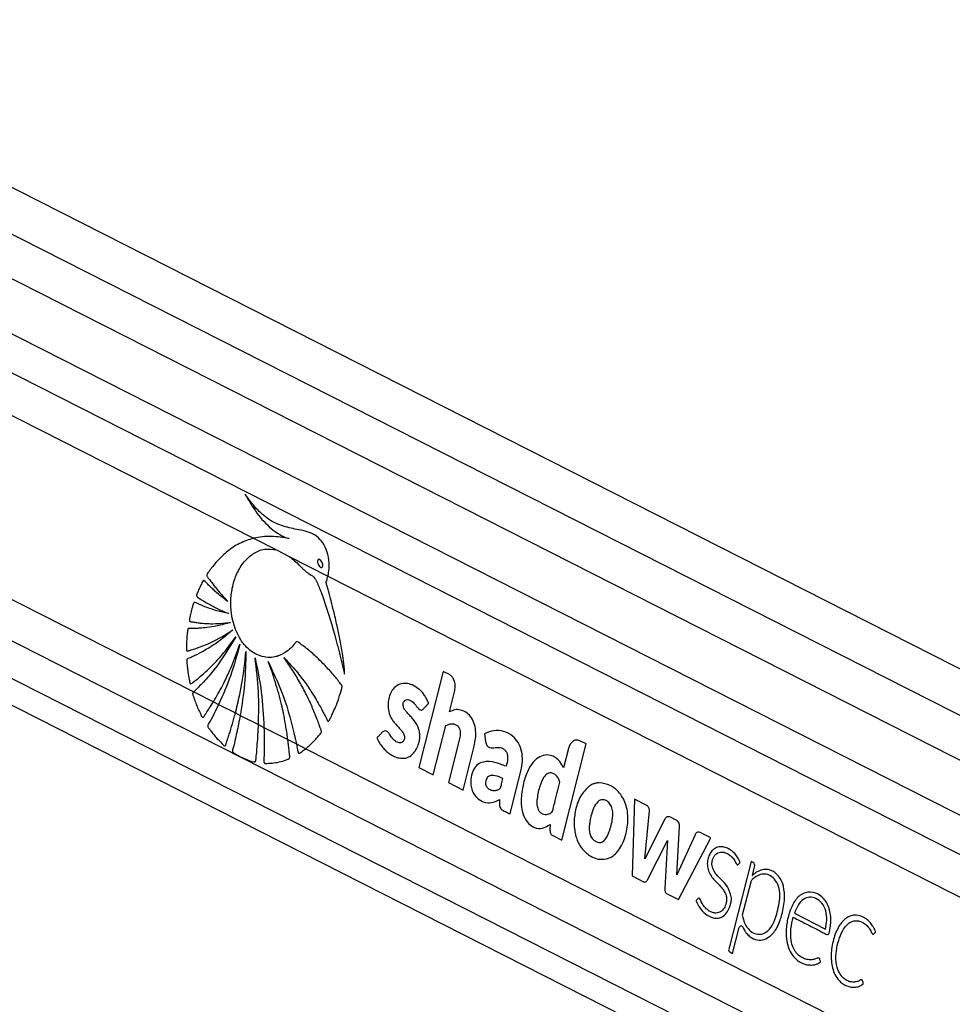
# Paper-space layout '3M DUO In Ground Anchor' of a CAD drawing. Header units: millimetres. Extents: x 10 to 10335, y 20 to 7920.
# Tile 45 of 116: x 3775 to 3906, y 3682 to 3821. Entities that reach past the tile are written whole.
import ezdxf

# ---------------------------------------------------------------- set-up
doc = ezdxf.new("R2010")
doc.units = ezdxf.units.MM

psp = doc.layouts.new('3M DUO In Ground Anchor')

# ---------------------------------------------------------------- linework, layer by layer
at = {"color": 7, "linetype": 'Continuous', "lineweight": 25}
for p, q in [((4376.36, 3478.68), (3701.5, 3821.32)), ((4390.06, 3484.62), (3726.9, 3821.32)), ((3687.9, 3768.07), (4278.42, 3468.26)), ((3807.63, 3748.16), (3810.88, 3746.51)), ((3810.88, 3746.51), (3812.77, 3745.55)), ((3810.88, 3746.51), (3812.77, 3745.55)), ((3812.77, 3745.55), (3818.14, 3742.82)), ((3818.14, 3742.82), (4266.1, 3515.39)), ((3834.39, 3729.38), (3830.95, 3715.8)), ((3835.27, 3728.93), (3834.39, 3729.38)), ((3799.2, 3726.5), (3801.98, 3725.09)), ((3835.27, 3723.65), (3836.03, 3726.66)), ((3801.98, 3725.09), (3802.72, 3724.71)), ((3802.72, 3724.71), (3805.09, 3723.51)), ((3805.09, 3723.51), (3805.76, 3723.17)), ((3805.76, 3723.17), (3808.34, 3721.86)), ((3808.34, 3721.86), (3809.12, 3721.46)), ((3809.12, 3721.46), (3812.48, 3719.76)), ((3833.01, 3714.76), (3834.78, 3721.72)), ((3840.24, 3720.57), (3840.39, 3719.47)), ((3812.48, 3719.76), (3813.7, 3719.14)), ((3813.7, 3719.14), (3815.01, 3718.47)), ((3836.71, 3719.87), (3835.14, 3713.68)), ((3837.2, 3712.63), (3838.77, 3718.83)), ((3851.13, 3705.56), (3854.57, 3719.13)), ((3854.57, 3719.13), (3853.69, 3719.58)), ((3815.01, 3718.47), (4260.19, 3492.45)), ((3852.09, 3718.51), (3851.39, 3715.75)), ((3830.95, 3715.8), (3833.01, 3714.76)), ((3843.83, 3709.26), (3845.38, 3715.36)), ((3835.14, 3713.68), (3837.2, 3712.63)), ((3861.41, 3711.35), (3861.07, 3700.51)), ((3863.06, 3710.51), (3861.41, 3711.35)), ((3862.87, 3702.95), (3863.5, 3709.72)), ((3849.5, 3707.78), (3849.47, 3706.95)), ((3865.69, 3708.53), (3862.87, 3702.95)), ((3867.36, 3708.34), (3866.38, 3708.84)), ((3849.85, 3706.21), (3851.13, 3705.56)), ((3867.36, 3700.65), (3867.76, 3707.48)), ((3869.94, 3706.33), (3867.36, 3700.65)), ((3872.17, 3705.88), (3870.64, 3706.66)), ((3863.23, 3699.96), (3866.03, 3705.5)), ((3866.03, 3705.5), (3865.68, 3698.72)), ((3867.61, 3697.19), (3872.17, 3705.88)), ((3877.84, 3702.57), (3874.7, 3690.19)), ((3878.14, 3702.42), (3877.84, 3702.57)), ((3878.02, 3700.57), (3878.03, 3700.58)), ((3878.03, 3700.58), (3878.34, 3701.81)), ((3861.07, 3700.51), (3862.67, 3699.7)), ((3877.79, 3699.64), (3876.61, 3694.98)), ((3865.93, 3698.04), (3867.61, 3697.19)), ((3883.95, 3695.24), (3888.34, 3693.02)), ((3875.24, 3689.58), (3876.16, 3693.22)), ((3874.83, 3689.79), (3875.24, 3689.58))]:
    psp.add_line(p, q, dxfattribs=at)
at = {"color": 8, "linetype": 'Continuous', "lineweight": 25}
for p, q in [((3721, 3817.75), (4383.09, 3481.6)), ((3697.72, 3815.5), (4368.16, 3475.12)), ((3697.96, 3809.84), (4273.96, 3517.4)), ((3697.96, 3803.84), (3807.63, 3748.16)), ((3695.91, 3778.94), (3799.2, 3726.5)), ((3693.63, 3774.24), (4265.41, 3483.94)), ((3690.7, 3770.44), (4316.53, 3452.7))]:
    psp.add_line(p, q, dxfattribs=at)
at = {"color": 7, "linetype": 'Continuous', "lineweight": 25, "flags": 128}
psp.add_lwpolyline([(3876.16, 3693.22), (3876.2, 3693.32), (3876.25, 3693.4), (3876.32, 3693.46), (3876.4, 3693.49), (3876.48, 3693.49), (3876.55, 3693.45), (3876.62, 3693.39), (3876.67, 3693.31)], dxfattribs=at)
at = {"color": 7, "linetype": 'Continuous', "lineweight": 25}
for centre, radius, start, end in [((3856.48, 3711.07), 2.58, 100.6373, 105.3256), ((3866.18, 3708.36), 0.515, 66.9883, 160.7101), ((3866.86, 3707.59), 0.899, 352.7121, 56.2351), ((3870.44, 3706.18), 0.524, 67.6306, 163.7057), ((3858.4, 3707.64), 5.5, 198.7167, 202.4955), ((3877.83, 3701.98), 0.54, 342.1686, 54.7202), ((3879.69, 3698.96), 2.54, 54.0777, 61.7464), ((3878.51, 3699.48), 0.735, 133.7171, 167.212), ((3875.04, 3690.08), 0.36, 162.1686, 234.7202)]:
    psp.add_arc(centre, radius, start, end, dxfattribs=at)
for points, knots in [([(3818.14, 3742.82), (3818.15, 3742.85), (3818.16, 3742.9), (3818.17, 3742.96), (3818.18, 3742.98), (3818.18, 3743), (3818.19, 3743.04), (3818.22, 3743.21), (3818.32, 3743.89), (3818.32, 3745.1), (3817.96, 3746.6), (3817.27, 3747.82), (3816.32, 3748.65), (3815.21, 3749.12), (3813.7, 3749.41), (3811.85, 3749.79), (3809.77, 3750.69), (3807.96, 3752.32), (3806.96, 3753.68), (3806.45, 3754.37)], [0, 0, 0, 0, 0.00445, 0.006675, 0.007788, 0.008066, 0.009179, 0.013629, 0.031445, 0.101623, 0.171824, 0.241151, 0.3101, 0.383134, 0.458209, 0.594768, 0.733459, 0.864673, 1, 1, 1, 1]), ([(3806.45, 3754.37), (3806.98, 3753.45), (3808.05, 3751.62), (3809.76, 3749.77), (3811.12, 3748.79), (3811.87, 3748.4), (3812.32, 3748.21), (3812.55, 3748.14), (3812.66, 3748.11)], [0, 0, 0, 0, 0.325738, 0.650463, 0.82297, 0.911083, 0.95546, 1, 1, 1, 1]), ([(3807.63, 3748.16), (3806.97, 3747.95), (3805.65, 3747.51), (3803.87, 3746.31), (3802.58, 3745.06), (3801.88, 3744.19), (3801.58, 3743.8), (3801.43, 3743.59), (3801.29, 3743.37), (3801.14, 3743.2), (3801.07, 3743.03), (3801.05, 3742.93), (3801.07, 3742.81), (3801.15, 3742.68), (3801.25, 3742.55), (3801.35, 3742.43), (3801.54, 3742.18), (3801.84, 3741.77), (3802.4, 3741.06), (3803.12, 3740.19), (3803.72, 3739.54), (3804.02, 3739.22)], [0, 0, 0, 0, 0.172296, 0.348237, 0.50285, 0.57092, 0.588758, 0.6066, 0.624448, 0.644657, 0.654661, 0.659211, 0.663877, 0.675609, 0.688968, 0.699401, 0.708623, 0.757198, 0.805772, 0.902886, 1, 1, 1, 1]), ([(3812.66, 3748.11), (3812.25, 3748.18), (3811.42, 3748.33), (3810.16, 3748.43), (3808.89, 3748.41), (3808.05, 3748.24), (3807.63, 3748.16)], [0, 0, 0, 0, 0.246929, 0.494673, 0.746254, 1, 1, 1, 1]), ([(3820.08, 3726.98), (3820.1, 3727.05), (3820.13, 3727.14), (3820.14, 3727.28), (3820.11, 3727.37), (3820.03, 3727.49), (3819.85, 3727.71), (3819.54, 3728.12), (3819.07, 3728.71), (3818.32, 3729.59), (3817.28, 3730.69), (3816.19, 3731.72), (3815.31, 3732.46), (3814.75, 3732.91), (3814.28, 3733.22), (3813.99, 3733.54), (3813.69, 3733.58), (3813.56, 3733.44), (3813.33, 3733.14), (3812.87, 3732.58), (3812.34, 3732.17), (3811.94, 3731.93), (3811.79, 3731.84), (3811.52, 3731.7), (3811.08, 3731.52), (3809.99, 3731.25), (3808.32, 3731.44), (3806.46, 3732.79), (3805.13, 3734.92), (3804.48, 3737.26), (3804.39, 3739.48), (3804.65, 3741.41), (3805.27, 3743.28), (3806.29, 3744.9), (3807.63, 3746.09), (3809.21, 3746.76), (3810.31, 3746.59), (3810.88, 3746.51)], [0, 0, 0, 0, 0.005097, 0.006882, 0.009297, 0.011808, 0.018453, 0.032972, 0.053686, 0.080625, 0.129988, 0.181224, 0.210039, 0.23177, 0.244556, 0.261871, 0.267245, 0.272224, 0.277097, 0.298982, 0.331355, 0.33664, 0.341925, 0.34721, 0.365169, 0.386632, 0.457485, 0.525478, 0.588348, 0.652531, 0.697318, 0.742051, 0.788436, 0.840138, 0.891685, 0.943494, 1, 1, 1, 1]), ([(3812.77, 3745.55), (3813.22, 3745.17), (3813.8, 3744.7), (3814.44, 3744.01), (3814.78, 3743.68), (3815.11, 3743.38), (3815.46, 3743.16), (3815.9, 3742.89), (3816.41, 3742.47), (3816.73, 3741.63), (3816.98, 3741.04), (3817.14, 3740.63), (3817.21, 3740.45), (3817.24, 3740.37), (3817.25, 3740.33), (3817.26, 3740.32), (3817.26, 3740.31), (3817.26, 3740.31), (3817.26, 3740.3), (3817.96, 3738.42), (3818.64, 3736.2), (3819.31, 3733.69), (3819.52, 3732.9), (3819.72, 3732.12), (3819.91, 3731.33), (3820.11, 3730.54), (3820.3, 3729.75), (3820.42, 3729.23), (3820.48, 3728.96)], [0, 0, 0, 0, 0.107958, 0.136429, 0.164581, 0.1929, 0.217965, 0.241563, 0.292224, 0.334929, 0.37575, 0.394087, 0.402156, 0.405706, 0.407268, 0.407955, 0.408257, 0.40839, 0.408449, 0.408495, 0.71731, 0.757839, 0.798358, 0.838853, 0.879312, 0.919719, 0.96006, 1, 1, 1, 1]), ([(3816.73, 3745.11), (3816.72, 3745.09), (3816.69, 3745.04), (3816.66, 3744.94), (3816.66, 3744.8), (3816.71, 3744.57), (3816.84, 3744.3), (3817.01, 3744.11), (3817.15, 3744.03), (3817.23, 3744.02), (3817.3, 3744.05), (3817.33, 3744.08), (3817.35, 3744.09)], [0, 0, 0, 0, 0.054405, 0.108823, 0.1829634, 0.3047893, 0.5225139, 0.7535655, 0.8287105, 0.9044489, 0.9590035, 1, 1, 1, 1]), ([(3817.35, 3744.09), (3817.36, 3744.12), (3817.39, 3744.16), (3817.42, 3744.26), (3817.42, 3744.4), (3817.37, 3744.63), (3817.24, 3744.89), (3817.08, 3745.09), (3816.93, 3745.17), (3816.85, 3745.18), (3816.78, 3745.16), (3816.75, 3745.13), (3816.73, 3745.11)], [0, 0, 0, 0, 0.054057, 0.108133, 0.18148, 0.301957, 0.518428, 0.748779, 0.824524, 0.900855, 0.955216, 1, 1, 1, 1]), ([(3820.48, 3728.96), (3820.48, 3729.31), (3820.49, 3729.8), (3820.39, 3730.46), (3820.32, 3730.99), (3820.2, 3731.75), (3820.05, 3732.67), (3819.8, 3733.99), (3819.47, 3735.67), (3819.04, 3737.53), (3818.62, 3739.26), (3818.29, 3740.5), (3818.07, 3741.27), (3817.97, 3741.61), (3817.93, 3741.75), (3817.92, 3741.83), (3817.9, 3741.88), (3817.89, 3741.9), (3817.88, 3741.95), (3817.9, 3742.01), (3817.93, 3742.09), (3817.99, 3742.22), (3818.06, 3742.47), (3818.11, 3742.68), (3818.14, 3742.82)], [0, 0, 0, 0, 0.0718873, 0.1001875, 0.13939, 0.1838942, 0.2602067, 0.3365201, 0.4659622, 0.6215504, 0.7403901, 0.8456537, 0.8944541, 0.912911, 0.9209449, 0.9271831, 0.9292269, 0.9315501, 0.9335291, 0.9385413, 0.9448006, 0.9536444, 0.9699774, 1, 1, 1, 1]), ([(3804.02, 3739.22), (3803.72, 3739.45), (3803.12, 3739.91), (3802.37, 3740.55), (3801.77, 3741.11), (3801.38, 3741.48), (3801.1, 3741.76), (3800.9, 3741.96), (3800.77, 3742.13), (3800.65, 3742.19), (3800.61, 3742.19), (3800.57, 3742.17), (3800.48, 3742.07), (3800.36, 3741.84), (3800.14, 3741.42), (3799.95, 3740.97), (3799.77, 3740.56), (3799.67, 3740.33), (3799.62, 3740.17), (3799.6, 3740.08), (3799.61, 3740.01), (3799.65, 3739.94), (3799.74, 3739.85), (3799.98, 3739.69), (3800.47, 3739.35), (3801.38, 3738.83), (3802.62, 3738.16), (3803.6, 3737.75), (3804.1, 3737.55)], [0, 0, 0, 0, 0.09576, 0.19152, 0.246759, 0.296659, 0.322491, 0.341821, 0.367138, 0.370982, 0.37465, 0.378607, 0.383429, 0.406829, 0.434289, 0.485454, 0.510376, 0.53143, 0.538666, 0.544529, 0.549036, 0.554037, 0.560031, 0.580165, 0.628108, 0.713988, 0.853414, 1, 1, 1, 1]), ([(3804.1, 3737.55), (3803.56, 3737.67), (3802.57, 3737.88), (3801.33, 3738.29), (3800.49, 3738.61), (3799.94, 3738.85), (3799.61, 3739), (3799.4, 3739.12), (3799.29, 3739.12), (3799.24, 3739.07), (3799.21, 3739.03), (3799.16, 3738.91), (3799.06, 3738.65), (3798.95, 3738.25), (3798.84, 3737.81), (3798.74, 3737.38), (3798.66, 3737.01), (3798.6, 3736.75), (3798.59, 3736.63), (3798.59, 3736.57), (3798.6, 3736.52), (3798.64, 3736.45), (3798.71, 3736.4), (3798.82, 3736.38), (3799.09, 3736.35), (3799.52, 3736.26), (3800.16, 3736.19), (3800.84, 3736.13), (3802.25, 3736.07), (3803.43, 3736.18), (3804.37, 3736.27)], [0, 0, 0, 0, 0.130262, 0.233617, 0.299768, 0.336789, 0.369447, 0.380584, 0.390293, 0.392933, 0.395825, 0.399941, 0.415813, 0.444971, 0.471103, 0.493456, 0.520924, 0.53476, 0.538753, 0.542051, 0.544892, 0.547529, 0.554863, 0.563496, 0.573591, 0.618893, 0.666575, 0.72277, 0.779183, 1, 1, 1, 1]), ([(3804.37, 3736.27), (3803.75, 3736.1), (3802.65, 3735.78), (3801.22, 3735.56), (3800.21, 3735.47), (3799.55, 3735.43), (3799.14, 3735.43), (3798.84, 3735.43), (3798.64, 3735.44), (3798.51, 3735.45), (3798.44, 3735.42), (3798.42, 3735.41), (3798.38, 3735.37), (3798.36, 3735.29), (3798.34, 3735.14), (3798.31, 3734.92), (3798.27, 3734.56), (3798.22, 3733.96), (3798.17, 3733.27), (3798.16, 3732.72), (3798.17, 3732.47), (3798.18, 3732.38), (3798.22, 3732.31), (3798.28, 3732.27), (3798.36, 3732.27), (3798.45, 3732.29), (3798.52, 3732.32), (3798.57, 3732.33), (3798.58, 3732.34), (3798.59, 3732.34), (3798.6, 3732.34), (3798.6, 3732.34), (3798.6, 3732.34), (3798.6, 3732.34), (3798.6, 3732.34), (3799.61, 3732.62), (3801.71, 3733.35), (3803.68, 3734.57), (3804.7, 3735.2)], [0, 0, 0, 0, 0.1242676, 0.2241342, 0.2873909, 0.3258102, 0.3546679, 0.3701168, 0.3852246, 0.3941731, 0.396313, 0.3983542, 0.4003522, 0.4048738, 0.4095695, 0.422064, 0.4358636, 0.4609431, 0.5078064, 0.5326727, 0.538552, 0.542987, 0.5465735, 0.5500392, 0.5557816, 0.5621971, 0.5678801, 0.5702346, 0.5712225, 0.5716463, 0.5718305, 0.5719111, 0.5719465, 0.571962, 0.5719689, 0.5719742, 0.7774218, 1, 1, 1, 1]), ([(3804.7, 3735.2), (3804.15, 3734.74), (3803.11, 3733.84), (3801.71, 3732.9), (3800.63, 3732.25), (3799.93, 3731.88), (3799.39, 3731.61), (3799.01, 3731.44), (3798.68, 3731.28), (3798.45, 3731.22), (3798.31, 3731.13), (3798.26, 3731.09), (3798.24, 3731.05), (3798.22, 3730.99), (3798.22, 3730.86), (3798.23, 3730.63), (3798.27, 3730.27), (3798.32, 3729.8), (3798.41, 3729.1), (3798.51, 3728.47), (3798.61, 3727.98), (3798.64, 3727.8), (3798.66, 3727.72), (3798.69, 3727.66), (3798.73, 3727.63), (3798.77, 3727.61), (3798.86, 3727.62), (3798.96, 3727.7), (3799.05, 3727.77), (3799.08, 3727.81), (3799.1, 3727.82), (3799.1, 3727.82), (3799.1, 3727.82), (3799.11, 3727.82), (3799.11, 3727.82), (3799.11, 3727.83), (3799.11, 3727.83), (3799.8, 3728.35), (3801.2, 3729.54), (3803.24, 3731.65), (3804.49, 3733.35), (3805.14, 3734.23)], [0, 0, 0, 0, 0.108949, 0.208094, 0.263111, 0.308423, 0.336747, 0.360079, 0.37671, 0.395394, 0.400258, 0.402679, 0.404737, 0.406695, 0.410739, 0.419483, 0.434414, 0.454793, 0.477277, 0.51983, 0.532788, 0.53826, 0.541373, 0.544322, 0.546268, 0.548762, 0.551547, 0.562359, 0.567025, 0.568834, 0.569564, 0.56987, 0.570002, 0.570059, 0.570085, 0.570096, 0.5701, 0.570104, 0.704082, 0.847381, 1, 1, 1, 1]), ([(3805.14, 3734.23), (3804.16, 3732.63), (3802.76, 3730.33), (3800.86, 3728.16), (3800.04, 3727.31), (3799.68, 3726.95), (3799.49, 3726.77), (3799.33, 3726.61), (3799.23, 3726.53), (3799.2, 3726.5)], [0, 0, 0, 0, 0.5513989, 0.7942014, 0.901135, 0.9291548, 0.9571803, 0.985212, 1, 1, 1, 1]), ([(3801.98, 3725.09), (3802.41, 3725.83), (3803.36, 3727.45), (3804.62, 3730.16), (3805.35, 3732.18), (3805.71, 3733.2)], [0, 0, 0, 0, 0.297784, 0.647041, 1, 1, 1, 1]), ([(3805.71, 3733.2), (3805.32, 3731.72), (3804.52, 3728.75), (3803.32, 3726.06), (3802.72, 3724.71)], [0, 0, 0, 0, 0.500102, 1, 1, 1, 1]), ([(3805.09, 3723.51), (3805.43, 3724.89), (3806.12, 3727.71), (3806.42, 3730.67), (3806.58, 3732.18)], [0, 0, 0, 0, 0.487518, 1, 1, 1, 1]), ([(3806.58, 3732.18), (3806.54, 3730.66), (3806.47, 3727.62), (3806, 3724.65), (3805.76, 3723.17)], [0, 0, 0, 0, 0.500118, 1, 1, 1, 1]), ([(3807.86, 3731.3), (3808.19, 3729.69), (3808.86, 3726.48), (3809.03, 3723.13), (3809.12, 3721.46)], [0, 0, 0, 0, 0.500149, 1, 1, 1, 1]), ([(3808.34, 3721.86), (3808.38, 3723.4), (3808.44, 3726.57), (3808.06, 3729.7), (3807.86, 3731.3)], [0, 0, 0, 0, 0.485848, 1, 1, 1, 1]), ([(3815.01, 3718.47), (3815.11, 3718.55), (3815.33, 3718.74), (3815.69, 3719.05), (3816.11, 3719.46), (3816.45, 3719.84), (3816.73, 3720.16), (3816.92, 3720.41), (3817.1, 3720.58), (3817.21, 3720.76), (3817.23, 3720.89), (3817.19, 3721.12), (3817.03, 3721.47), (3816.87, 3721.94), (3816.7, 3722.39), (3816.53, 3722.83), (3816.3, 3723.43), (3815.99, 3724.18), (3815.58, 3725.09), (3814.98, 3726.35), (3814.14, 3727.93), (3813.07, 3729.71), (3812.29, 3730.8), (3811.9, 3731.35)], [0, 0, 0, 0, 0.027574, 0.066019, 0.104469, 0.155216, 0.175153, 0.195087, 0.218721, 0.229778, 0.23539, 0.242356, 0.270261, 0.308446, 0.334376, 0.360306, 0.397657, 0.455672, 0.513688, 0.587622, 0.725095, 0.862503, 1, 1, 1, 1]), ([(3811.9, 3731.35), (3812.42, 3730.8), (3813.47, 3729.69), (3814.84, 3727.93), (3815.88, 3726.39), (3816.63, 3725.15), (3817.12, 3724.29), (3817.51, 3723.54), (3817.79, 3723.02), (3817.97, 3722.6), (3818.07, 3722.41), (3818.13, 3722.36), (3818.17, 3722.35), (3818.24, 3722.36), (3818.3, 3722.43), (3818.36, 3722.54), (3818.47, 3722.77), (3818.62, 3723.04), (3818.88, 3723.57), (3819.25, 3724.41), (3819.7, 3725.6), (3819.96, 3726.52), (3820.08, 3726.98)], [0, 0, 0, 0, 0.152817, 0.305598, 0.431743, 0.504493, 0.577242, 0.613253, 0.658131, 0.685771, 0.69446, 0.697026, 0.701153, 0.704888, 0.711447, 0.718643, 0.72912, 0.755836, 0.775879, 0.836896, 0.918475, 1, 1, 1, 1]), ([(3809.7, 3730.76), (3810.56, 3728.95), (3812.27, 3725.34), (3813.22, 3721.21), (3813.7, 3719.14)], [0, 0, 0, 0, 0.500016, 1, 1, 1, 1]), ([(3812.48, 3719.76), (3812.45, 3720.01), (3812.35, 3720.75), (3812.15, 3721.98), (3811.89, 3723.38), (3811.57, 3724.8), (3811.2, 3726.26), (3810.75, 3727.79), (3810.26, 3729.3), (3809.89, 3730.27), (3809.7, 3730.76)], [0, 0, 0, 0, 0.0649236, 0.19341, 0.3218968, 0.4344042, 0.5758026, 0.7171981, 0.8585958, 1, 1, 1, 1]), ([(3836.03, 3726.66), (3836.07, 3726.92), (3836.15, 3727.43), (3835.97, 3728.13), (3835.67, 3728.66), (3835.41, 3728.84), (3835.27, 3728.93)], [0, 0, 0, 0, 0.283705, 0.557917, 0.775026, 1, 1, 1, 1]), ([(3831.61, 3724.07), (3831.65, 3724.12), (3831.74, 3724.22), (3831.89, 3724.38), (3832.04, 3724.54), (3832.15, 3724.66), (3832.22, 3724.74), (3832.28, 3724.79), (3832.31, 3724.83), (3832.33, 3724.85), (3832.33, 3724.88), (3832.32, 3724.92), (3832.3, 3724.98), (3832.26, 3725.07), (3832.23, 3725.15), (3832.2, 3725.2), (3832.19, 3725.22), (3832.19, 3725.22), (3832.19, 3725.23), (3832.19, 3725.23), (3832.19, 3725.23), (3832.19, 3725.23), (3832.19, 3725.23), (3832.11, 3725.41), (3831.93, 3725.76), (3831.61, 3726.23), (3831.24, 3726.63), (3830.48, 3727.3), (3829.45, 3727.76), (3828.25, 3727.65), (3827.5, 3727.15), (3826.99, 3726.38), (3826.7, 3725.53), (3826.59, 3724.62), (3826.69, 3723.59), (3827.04, 3722.75), (3827.49, 3722.17), (3827.89, 3721.72), (3828.3, 3721.29), (3828.67, 3720.85), (3828.9, 3720.47), (3828.97, 3720.11), (3828.94, 3719.86), (3828.86, 3719.64), (3828.74, 3719.47), (3828.59, 3719.35), (3828.4, 3719.28), (3828.08, 3719.29), (3827.65, 3719.49), (3827.2, 3719.93), (3826.89, 3720.43), (3826.6, 3720.88), (3826.37, 3720.97), (3826.26, 3721.01)], [0, 0, 0, 0, 0.009933, 0.021428, 0.036586, 0.043256, 0.048496, 0.053293, 0.055328, 0.056685, 0.057709, 0.059012, 0.061578, 0.067091, 0.072433, 0.074295, 0.074963, 0.075223, 0.075331, 0.075377, 0.075396, 0.075405, 0.075409, 0.075412, 0.103996, 0.132573, 0.161198, 0.189781, 0.300288, 0.355354, 0.410313, 0.451904, 0.492398, 0.532427, 0.572388, 0.627017, 0.65651, 0.68584, 0.722817, 0.751197, 0.776739, 0.787339, 0.798404, 0.80906, 0.819367, 0.829737, 0.840332, 0.856561, 0.889067, 0.921966, 0.957477, 0.97857, 1, 1, 1, 1]), ([(3799.2, 3726.5), (3799.17, 3726.47), (3799.12, 3726.43), (3799.07, 3726.35), (3799.05, 3726.28), (3799.05, 3726.16), (3799.12, 3725.94), (3799.38, 3725.23), (3799.7, 3724.29), (3800.14, 3723.46), (3800.3, 3723.03), (3800.42, 3722.91), (3800.46, 3722.89), (3800.52, 3722.89), (3800.6, 3722.94), (3800.67, 3723.05), (3800.73, 3723.15), (3800.76, 3723.21), (3800.78, 3723.23), (3800.79, 3723.25), (3800.79, 3723.25), (3800.8, 3723.26), (3800.81, 3723.28), (3800.86, 3723.36), (3801.08, 3723.67), (3801.46, 3724.25), (3801.8, 3724.8), (3801.98, 3725.09)], [0, 0, 0, 0, 0.021022, 0.032623, 0.042326, 0.052035, 0.078179, 0.137978, 0.37732, 0.496861, 0.556626, 0.567323, 0.576369, 0.585475, 0.597314, 0.627974, 0.644968, 0.653462, 0.65771, 0.659834, 0.660895, 0.661426, 0.66355, 0.672044, 0.706023, 0.84195, 1, 1, 1, 1]), ([(3802.72, 3724.71), (3802.49, 3724.26), (3802.04, 3723.36), (3801.57, 3722.36), (3801.23, 3721.88), (3801.18, 3721.73), (3801.18, 3721.64), (3801.22, 3721.52), (3801.34, 3721.34), (3801.76, 3720.81), (3802.36, 3719.99), (3803.07, 3719.36), (3803.43, 3718.89), (3803.61, 3718.86), (3803.65, 3718.89), (3803.71, 3718.95), (3803.74, 3719.06), (3803.77, 3719.14), (3803.78, 3719.18), (3803.78, 3719.18), (3803.79, 3719.19), (3803.79, 3719.21), (3803.82, 3719.29), (3803.92, 3719.6), (3804.33, 3720.85), (3804.74, 3722.22), (3805.05, 3723.37), (3805.09, 3723.51)], [0, 0, 0, 0, 0.124057, 0.248115, 0.271968, 0.280073, 0.285267, 0.291577, 0.306604, 0.339305, 0.470239, 0.561407, 0.606997, 0.612543, 0.617035, 0.622532, 0.635729, 0.643255, 0.644196, 0.644666, 0.644901, 0.645842, 0.649604, 0.664655, 0.724862, 0.965973, 1, 1, 1, 1]), ([(3826.26, 3721.01), (3826.13, 3720.98), (3825.88, 3720.92), (3825.61, 3720.56), (3825.37, 3720.32), (3825.2, 3720.16), (3825.12, 3720.06), (3825.09, 3719.98), (3825.09, 3719.95), (3825.09, 3719.89), (3825.19, 3719.72), (3825.34, 3719.37), (3825.66, 3718.89), (3826.07, 3718.41), (3826.58, 3717.93), (3827.17, 3717.52), (3827.84, 3717.22), (3828.54, 3717.08), (3829.22, 3717.15), (3829.84, 3717.43), (3830.35, 3717.95), (3830.76, 3718.62), (3831.01, 3719.35), (3831.12, 3720.06), (3831.1, 3720.71), (3830.98, 3721.23), (3830.7, 3721.93), (3830.25, 3722.54), (3829.72, 3723.13), (3829.32, 3723.53), (3828.99, 3723.92), (3828.78, 3724.32), (3828.73, 3724.72), (3828.81, 3725.02), (3828.96, 3725.26), (3829.21, 3725.41), (3829.53, 3725.39), (3829.96, 3725.2), (3830.45, 3724.75), (3830.78, 3724.19), (3831.11, 3723.95), (3831.27, 3723.9), (3831.45, 3723.93), (3831.55, 3724.02), (3831.61, 3724.07)], [0, 0, 0, 0, 0.022693, 0.043769, 0.065125, 0.074105, 0.081704, 0.083311, 0.084608, 0.085809, 0.090371, 0.111465, 0.137648, 0.172538, 0.205482, 0.247029, 0.288953, 0.330457, 0.37138, 0.40852, 0.444978, 0.482039, 0.518824, 0.545977, 0.572992, 0.599285, 0.61411, 0.673633, 0.706936, 0.735471, 0.76055, 0.783467, 0.796125, 0.809873, 0.822722, 0.834848, 0.856612, 0.879671, 0.913137, 0.958833, 0.969242, 0.978982, 0.988773, 1, 1, 1, 1]), ([(3805.76, 3723.17), (3805.61, 3722.37), (3805.38, 3721.16), (3805, 3719.6), (3804.84, 3718.72), (3804.66, 3718.24), (3804.67, 3718.09), (3804.69, 3718.02), (3804.74, 3717.94), (3804.84, 3717.87), (3805.11, 3717.73), (3805.68, 3717.36), (3806.59, 3716.97), (3807.36, 3716.68), (3807.78, 3716.6), (3807.85, 3716.6), (3807.91, 3716.64), (3807.95, 3716.7), (3807.98, 3716.81), (3807.99, 3716.96), (3808, 3717.09), (3808.01, 3717.15), (3808.01, 3717.15), (3808.01, 3717.16), (3808.01, 3717.17), (3808.01, 3717.21), (3808.03, 3717.36), (3808.09, 3718), (3808.22, 3719.52), (3808.3, 3720.93), (3808.34, 3721.86)], [0, 0, 0, 0, 0.1604584, 0.2406428, 0.3208271, 0.3408702, 0.345128, 0.3494291, 0.3544434, 0.3664172, 0.3794239, 0.4314155, 0.5355272, 0.6396116, 0.6482389, 0.6544914, 0.6592447, 0.6640055, 0.6708483, 0.6827577, 0.6945782, 0.6949476, 0.6951323, 0.6952246, 0.695594, 0.6970716, 0.7029818, 0.7266231, 0.821211, 1, 1, 1, 1]), ([(3838.77, 3718.83), (3838.85, 3719.19), (3839, 3719.9), (3839.02, 3721.04), (3838.79, 3722.14), (3838.29, 3723.05), (3837.6, 3723.65), (3836.84, 3723.97), (3836.03, 3724.02), (3835.52, 3723.78), (3835.27, 3723.65)], [0, 0, 0, 0, 0.124448, 0.250146, 0.374778, 0.499816, 0.624786, 0.750232, 0.874855, 1, 1, 1, 1]), ([(3809.12, 3721.46), (3809.13, 3720.79), (3809.15, 3719.45), (3809.16, 3717.98), (3809.11, 3717.09), (3809.09, 3716.83), (3809.1, 3716.64), (3809.12, 3716.54), (3809.16, 3716.47), (3809.2, 3716.42), (3809.28, 3716.39), (3809.39, 3716.39), (3809.64, 3716.41), (3810.52, 3716.41), (3811.52, 3716.63), (3812.38, 3716.92), (3812.61, 3717.01), (3812.69, 3717.07), (3812.73, 3717.14), (3812.77, 3717.27), (3812.75, 3717.47), (3812.71, 3717.79), (3812.62, 3718.55), (3812.54, 3719.24), (3812.48, 3719.76)], [0, 0, 0, 0, 0.156045, 0.312092, 0.338406, 0.364712, 0.373682, 0.382743, 0.387928, 0.393115, 0.400949, 0.41504, 0.429026, 0.484983, 0.709672, 0.765617, 0.779201, 0.789011, 0.795354, 0.801738, 0.82093, 0.839729, 0.877298, 1, 1, 1, 1]), ([(3834.78, 3721.72), (3834.98, 3721.81), (3835.35, 3721.99), (3835.87, 3721.99), (3836.29, 3721.83), (3836.58, 3721.56), (3836.75, 3721.18), (3836.84, 3720.76), (3836.8, 3720.3), (3836.74, 3720.01), (3836.71, 3719.87)], [0, 0, 0, 0, 0.20075, 0.371353, 0.491267, 0.615204, 0.694596, 0.793687, 0.904539, 1, 1, 1, 1]), ([(3845.38, 3715.36), (3845.47, 3715.81), (3845.65, 3716.72), (3845.52, 3718.14), (3845.02, 3719.4), (3844.13, 3720.4), (3842.93, 3720.98), (3841.55, 3721.12), (3840.67, 3720.75), (3840.24, 3720.57)], [0, 0, 0, 0, 0.122899, 0.245993, 0.3688, 0.492261, 0.661688, 0.834247, 1, 1, 1, 1]), ([(3813.7, 3719.14), (3813.75, 3718.73), (3813.8, 3718.3), (3813.95, 3717.89), (3813.98, 3717.84), (3814.03, 3717.82), (3814.11, 3717.81), (3814.39, 3717.96), (3814.68, 3718.23), (3814.94, 3718.42), (3815.01, 3718.47)], [0, 0, 0, 0, 0.4090336, 0.4359335, 0.4568759, 0.4779317, 0.5045022, 0.5760014, 0.8932719, 1, 1, 1, 1]), ([(3840.39, 3719.47), (3840.4, 3719.37), (3840.44, 3719.17), (3840.56, 3718.92), (3840.72, 3718.73), (3841.12, 3718.49), (3841.77, 3718.69), (3842.48, 3718.66), (3843.02, 3718.4), (3843.33, 3718.04), (3843.49, 3717.55), (3843.52, 3716.85), (3843.37, 3716.33), (3843.27, 3715.98)], [0, 0, 0, 0, 0.043693, 0.087035, 0.130805, 0.173871, 0.347703, 0.520641, 0.609431, 0.697904, 0.762047, 0.837472, 1, 1, 1, 1]), ([(3853.69, 3719.58), (3853.51, 3719.64), (3853.15, 3719.75), (3852.65, 3719.5), (3852.28, 3719.07), (3852.15, 3718.7), (3852.09, 3718.51)], [0, 0, 0, 0, 0.283705, 0.557917, 0.775026, 1, 1, 1, 1]), ([(3851.39, 3715.75), (3851.22, 3716.06), (3850.91, 3716.66), (3850.26, 3717.26), (3849.46, 3717.62), (3848.53, 3717.59), (3847.4, 3717.03), (3846.42, 3715.71), (3845.74, 3713.85), (3845.42, 3711.99), (3845.38, 3710.26), (3845.76, 3708.85), (3846.43, 3707.82), (3847.36, 3707.25), (3848.45, 3707.14), (3849.15, 3707.57), (3849.5, 3707.78)], [0, 0, 0, 0, 0.055174, 0.104924, 0.152121, 0.22113, 0.288785, 0.386404, 0.484076, 0.581734, 0.655206, 0.726559, 0.788721, 0.848695, 0.925084, 1, 1, 1, 1]), ([(3843.27, 3715.98), (3842.75, 3716.19), (3841.71, 3716.6), (3840.33, 3716.74), (3839.28, 3716.31), (3838.63, 3715.55), (3838.3, 3714.47), (3838.26, 3713.42), (3838.46, 3712.56), (3838.92, 3711.75), (3839.68, 3711.08), (3840.67, 3710.78), (3841.57, 3710.9), (3842.1, 3711.17), (3842.33, 3711.29)], [0, 0, 0, 0, 0.143245, 0.2863, 0.358562, 0.42973, 0.501653, 0.57333, 0.62118, 0.668883, 0.765222, 0.851094, 0.934425, 1, 1, 1, 1]), ([(3842.83, 3714.25), (3842.47, 3714.41), (3841.97, 3714.64), (3841.31, 3714.71), (3840.94, 3714.65), (3840.67, 3714.47), (3840.51, 3714.23), (3840.41, 3713.93), (3840.37, 3713.61), (3840.41, 3713.3), (3840.58, 3712.97), (3840.93, 3712.72), (3841.39, 3712.53), (3841.73, 3712.58), (3841.9, 3712.6)], [0, 0, 0, 0, 0.235346, 0.328382, 0.417623, 0.466597, 0.514368, 0.562572, 0.611927, 0.656748, 0.699407, 0.787981, 0.894127, 1, 1, 1, 1]), ([(3850.88, 3713.74), (3850.82, 3713.92), (3850.69, 3714.27), (3850.38, 3714.68), (3850.01, 3714.97), (3849.55, 3715.11), (3849.04, 3714.97), (3848.43, 3714.29), (3848.03, 3713.25), (3847.76, 3712.12), (3847.63, 3711.29), (3847.6, 3710.53), (3847.72, 3710.11), (3847.79, 3709.9)], [0, 0, 0, 0, 0.06701, 0.13381, 0.20062, 0.267957, 0.355127, 0.441557, 0.633595, 0.746498, 0.846357, 0.924443, 1, 1, 1, 1]), ([(3841.9, 3712.6), (3842.03, 3712.65), (3842.21, 3712.71), (3842.41, 3712.83), (3842.58, 3713.05), (3842.65, 3713.58), (3842.77, 3714.01), (3842.83, 3714.25)], [0, 0, 0, 0, 0.256542, 0.334859, 0.397753, 0.663702, 1, 1, 1, 1]), ([(3847.79, 3709.9), (3847.87, 3709.76), (3848.03, 3709.49), (3848.4, 3709.27), (3848.78, 3709.17), (3849.14, 3709.21), (3849.46, 3709.32), (3849.8, 3709.5), (3849.96, 3710.12), (3850.31, 3711.51), (3850.63, 3712.76), (3850.88, 3713.74)], [0, 0, 0, 0, 0.0697682, 0.1420933, 0.215677, 0.285558, 0.3440214, 0.4047267, 0.4769931, 0.5880132, 1, 1, 1, 1]), ([(3855.05, 3713.23), (3854.59, 3712.78), (3853.65, 3711.87), (3853, 3709.75), (3852.78, 3707.67), (3853.05, 3706.47), (3853.19, 3705.88)], [0, 0, 0, 0, 0.274692, 0.559989, 0.783639, 1, 1, 1, 1]), ([(3855.8, 3713.57), (3855.66, 3713.52), (3855.4, 3713.44), (3855.16, 3713.29), (3855.05, 3713.23)], [0, 0, 0, 0, 0.561208, 1, 1, 1, 1]), ([(3856.43, 3713.66), (3856.35, 3713.65), (3856.21, 3713.65), (3856.07, 3713.62), (3856.01, 3713.61)], [0, 0, 0, 0, 0.563954, 1, 1, 1, 1]), ([(3856.26, 3702.9), (3856.79, 3702.88), (3857.85, 3702.83), (3859.26, 3704.06), (3860.15, 3705.97), (3860.55, 3708.19), (3860.35, 3710.49), (3859.37, 3712.31), (3857.98, 3713.42), (3856.94, 3713.58), (3856.43, 3713.66)], [0, 0, 0, 0, 0.125115, 0.247908, 0.375235, 0.504206, 0.628862, 0.752358, 0.876174, 1, 1, 1, 1]), ([(3842.33, 3711.29), (3842.33, 3711.12), (3842.33, 3710.74), (3842.38, 3710.24), (3842.61, 3709.91), (3842.87, 3709.74), (3843.29, 3709.54), (3843.61, 3709.37), (3843.83, 3709.26)], [0, 0, 0, 0, 0.1538082, 0.3425052, 0.4333459, 0.5586199, 0.7027663, 1, 1, 1, 1]), ([(3856.43, 3711.16), (3856.18, 3710.92), (3855.66, 3710.43), (3855.33, 3709.27), (3855.11, 3708.31), (3855, 3707.52), (3855, 3706.84), (3855.16, 3706.18), (3855.5, 3705.66), (3855.8, 3705.48), (3855.95, 3705.38)], [0, 0, 0, 0, 0.177898, 0.366935, 0.516404, 0.611742, 0.706498, 0.804316, 0.9008, 1, 1, 1, 1]), ([(3855.95, 3705.38), (3856.13, 3705.31), (3856.5, 3705.17), (3856.97, 3705.34), (3857.27, 3705.65), (3857.45, 3705.92), (3857.61, 3706.22), (3857.94, 3707.01), (3858.24, 3708), (3858.35, 3709.18), (3858.3, 3709.97), (3858, 3710.66), (3857.53, 3711.1), (3856.98, 3711.33), (3856.61, 3711.22), (3856.43, 3711.16)], [0, 0, 0, 0, 0.0814089, 0.1622247, 0.2004976, 0.2388759, 0.2774592, 0.3157102, 0.5201862, 0.6014278, 0.678877, 0.7576765, 0.8389922, 0.9208968, 1, 1, 1, 1]), ([(3863.5, 3709.72), (3863.5, 3709.76), (3863.5, 3709.86), (3863.45, 3710.04), (3863.37, 3710.24), (3863.23, 3710.41), (3863.12, 3710.48), (3863.06, 3710.51)], [0, 0, 0, 0, 0.123461, 0.278128, 0.520216, 0.746513, 1, 1, 1, 1]), ([(3849.47, 3706.95), (3849.47, 3706.86), (3849.48, 3706.67), (3849.57, 3706.45), (3849.7, 3706.29), (3849.8, 3706.24), (3849.85, 3706.21)], [0, 0, 0, 0, 0.286382, 0.546973, 0.760274, 1, 1, 1, 1]), ([(3853.32, 3705.54), (3853.43, 3705.28), (3853.65, 3704.83), (3853.93, 3704.46), (3854.05, 3704.3)], [0, 0, 0, 0, 0.5585215, 1, 1, 1, 1]), ([(3854.05, 3704.3), (3854.42, 3703.92), (3855.1, 3703.24), (3855.9, 3703.01), (3856.26, 3702.9)], [0, 0, 0, 0, 0.556174, 1, 1, 1, 1]), ([(3876.06, 3702.16), (3876.13, 3702.22), (3876.2, 3702.28), (3876.26, 3702.38), (3876.27, 3702.4), (3876.27, 3702.43), (3876.26, 3702.49), (3876.2, 3702.66), (3876.01, 3703.01), (3875.65, 3703.6), (3875.1, 3704.1), (3874.49, 3704.45), (3873.9, 3704.64), (3873.27, 3704.64), (3872.69, 3704.41), (3872.21, 3703.96), (3871.87, 3703.36), (3871.67, 3702.65), (3871.65, 3701.82), (3871.98, 3700.73), (3872.83, 3699.72), (3873.71, 3698.91), (3874.23, 3698.06), (3874.45, 3697.33), (3874.32, 3696.48), (3873.95, 3695.77), (3873.4, 3695.34), (3872.82, 3695.24), (3872.29, 3695.37), (3871.83, 3695.62), (3871.4, 3695.98), (3871.04, 3696.45), (3870.79, 3696.9), (3870.66, 3697.22), (3870.58, 3697.33), (3870.51, 3697.37), (3870.42, 3697.37), (3870.32, 3697.31), (3870.23, 3697.19), (3870.15, 3697.12), (3870.11, 3697.08), (3870.1, 3697.05), (3870.09, 3697.04), (3870.09, 3697.03), (3870.1, 3696.99), (3870.13, 3696.92), (3870.17, 3696.83), (3870.26, 3696.66), (3870.35, 3696.45), (3870.46, 3696.26), (3870.51, 3696.18), (3870.53, 3696.14), (3870.54, 3696.12), (3870.55, 3696.12), (3870.55, 3696.11), (3870.55, 3696.11), (3870.55, 3696.11), (3870.55, 3696.11), (3870.79, 3695.72), (3871.4, 3695.07), (3872.35, 3694.58), (3873.22, 3694.52), (3873.96, 3694.78), (3874.33, 3695.25), (3874.52, 3695.49)], [0, 0, 0, 0, 0.0108292, 0.0115294, 0.0121269, 0.0130516, 0.015073, 0.0177388, 0.0314805, 0.0574855, 0.0936761, 0.1191044, 0.1476175, 0.1757925, 0.2039033, 0.2297596, 0.2534373, 0.2768728, 0.3031261, 0.3309443, 0.388857, 0.4514793, 0.4747822, 0.4968903, 0.5256168, 0.5538308, 0.5809291, 0.6088023, 0.6318409, 0.6543737, 0.6767165, 0.6991111, 0.7217965, 0.7312788, 0.7343263, 0.7373513, 0.7406593, 0.7462655, 0.7521743, 0.7571082, 0.7593504, 0.7596338, 0.7598946, 0.7603243, 0.7608926, 0.7642263, 0.768058, 0.7706397, 0.7852422, 0.7916687, 0.7944971, 0.7957418, 0.7962895, 0.7965305, 0.7966365, 0.7966832, 0.7967037, 0.7967127, 0.7967198, 0.846935, 0.8988801, 0.9327285, 0.9657901, 1, 1, 1, 1]), ([(3875.05, 3697.59), (3874.89, 3698.09), (3874.58, 3699.09), (3873.62, 3700.02), (3872.86, 3700.78), (3872.41, 3701.58), (3872.29, 3702.21), (3872.37, 3702.73), (3872.52, 3703.12), (3872.74, 3703.46), (3873.11, 3703.79), (3873.69, 3703.95), (3874.34, 3703.78), (3874.83, 3703.48), (3875.22, 3703.11), (3875.54, 3702.7), (3875.71, 3702.26), (3875.87, 3702.11), (3875.92, 3702.09), (3875.98, 3702.09), (3876.02, 3702.12), (3876.05, 3702.14), (3876.06, 3702.16)], [0, 0, 0, 0, 0.124778, 0.249542, 0.369694, 0.4284, 0.481224, 0.514871, 0.548895, 0.583537, 0.618609, 0.693311, 0.768512, 0.830409, 0.866112, 0.922934, 0.969973, 0.977732, 0.984778, 0.989397, 0.994335, 1, 1, 1, 1]), ([(3876.61, 3694.98), (3876.65, 3694.77), (3876.76, 3694.24), (3877.11, 3693.41), (3877.74, 3692.67), (3878.6, 3692.27), (3879.56, 3692.27), (3880.48, 3692.93), (3881.1, 3693.99), (3881.5, 3695.17), (3881.77, 3696.39), (3881.95, 3697.71), (3881.81, 3699.09), (3881.19, 3700.11), (3880.41, 3700.7), (3879.56, 3700.84), (3878.73, 3700.59), (3878.24, 3700.21), (3878, 3700.01)], [0, 0, 0, 0, 0.034104, 0.084078, 0.146622, 0.208749, 0.277105, 0.349676, 0.425583, 0.484375, 0.550847, 0.62164, 0.68929, 0.757517, 0.818996, 0.879305, 0.939515, 1, 1, 1, 1]), ([(3879.45, 3701.4), (3879.17, 3701.3), (3878.66, 3701.13), (3878.22, 3700.74), (3878.02, 3700.57)], [0, 0, 0, 0, 0.556875, 1, 1, 1, 1]), ([(3880.89, 3701.2), (3880.63, 3701.31), (3880.15, 3701.49), (3879.66, 3701.43), (3879.45, 3701.4)], [0, 0, 0, 0, 0.558316, 1, 1, 1, 1]), ([(3882.43, 3699.06), (3882.27, 3699.51), (3881.96, 3700.32), (3881.42, 3700.8), (3881.18, 3701.02)], [0, 0, 0, 0, 0.556758, 1, 1, 1, 1]), ([(3862.67, 3699.7), (3862.73, 3699.67), (3862.84, 3699.63), (3863.01, 3699.68), (3863.14, 3699.8), (3863.2, 3699.91), (3863.23, 3699.96)], [0, 0, 0, 0, 0.2863264, 0.5448384, 0.7577681, 1, 1, 1, 1]), ([(3865.68, 3698.72), (3865.68, 3698.64), (3865.67, 3698.48), (3865.72, 3698.28), (3865.81, 3698.12), (3865.89, 3698.07), (3865.93, 3698.04)], [0, 0, 0, 0, 0.300096, 0.558347, 0.763087, 1, 1, 1, 1]), ([(3882.19, 3695.07), (3882.28, 3695.45), (3882.45, 3696.18), (3882.64, 3697.53), (3882.51, 3698.48), (3882.43, 3699.06)], [0, 0, 0, 0, 0.296442, 0.572275, 1, 1, 1, 1]), ([(3883.77, 3694.69), (3883.79, 3694.68), (3883.81, 3694.67), (3883.83, 3694.66), (3883.84, 3694.65), (3883.85, 3694.65), (3883.85, 3694.65), (3883.85, 3694.65), (3883.85, 3694.65), (3883.85, 3694.65), (3883.85, 3694.65), (3883.85, 3694.65), (3884.13, 3694.51), (3884.67, 3694.23), (3885.49, 3693.81), (3886.31, 3693.4), (3887.02, 3693.04), (3887.67, 3692.72), (3888.13, 3692.43), (3888.48, 3692.28), (3888.63, 3692.22), (3888.71, 3692.24), (3888.79, 3692.31), (3888.85, 3692.45), (3888.92, 3692.68), (3888.98, 3693.07), (3889.06, 3693.56), (3889.1, 3694.17), (3889.09, 3694.89), (3888.97, 3695.6), (3888.78, 3696.19), (3888.57, 3696.66), (3888.22, 3697.21), (3887.47, 3697.95), (3886.24, 3698.41), (3884.77, 3697.98), (3883.7, 3696.63), (3883.06, 3694.92), (3882.77, 3693.22), (3882.78, 3691.68), (3883.07, 3690.41), (3883.6, 3689.29), (3884.14, 3688.81), (3884.41, 3688.57)], [0, 0, 0, 0, 0.002274, 0.003275, 0.003716, 0.003909, 0.003995, 0.004032, 0.004049, 0.004056, 0.004059, 0.004061, 0.004062, 0.046487, 0.088913, 0.131338, 0.173764, 0.199656, 0.232, 0.247975, 0.252209, 0.255508, 0.258705, 0.265314, 0.272848, 0.28454, 0.306465, 0.324317, 0.347624, 0.381446, 0.398309, 0.415265, 0.438718, 0.474805, 0.547218, 0.618869, 0.684204, 0.750636, 0.816426, 0.863262, 0.908332, 0.953113, 1, 1, 1, 1]), ([(3874.52, 3695.49), (3874.71, 3695.87), (3874.96, 3696.38), (3875.08, 3697.14), (3875.06, 3697.44), (3875.05, 3697.59)], [0, 0, 0, 0, 0.599205, 0.809031, 1, 1, 1, 1]), ([(3888.34, 3693.02), (3888.42, 3693.44), (3888.59, 3694.28), (3888.46, 3695.64), (3887.88, 3696.76), (3887.03, 3697.38), (3886.11, 3697.59), (3885.19, 3697.28), (3884.43, 3696.42), (3884.11, 3695.64), (3883.95, 3695.24)], [0, 0, 0, 0, 0.124213, 0.2477755, 0.3745381, 0.5018928, 0.6230192, 0.7437326, 0.8715695, 1, 1, 1, 1]), ([(3881.55, 3693.35), (3881.69, 3693.65), (3881.93, 3694.2), (3882.11, 3694.8), (3882.19, 3695.07)], [0, 0, 0, 0, 0.5539807, 1, 1, 1, 1]), ([(3884.41, 3688.57), (3884.65, 3688.42), (3885.13, 3688.12), (3885.86, 3687.95), (3886.51, 3687.93), (3886.96, 3688.02), (3887.26, 3688.13), (3887.42, 3688.22), (3887.54, 3688.29), (3887.61, 3688.34), (3887.63, 3688.36), (3887.64, 3688.38), (3887.64, 3688.4), (3887.63, 3688.43), (3887.6, 3688.52), (3887.58, 3688.64), (3887.54, 3688.77), (3887.5, 3688.87), (3887.39, 3688.94), (3887.23, 3688.93), (3886.96, 3688.83), (3886.62, 3688.7), (3886.23, 3688.68), (3885.78, 3688.71), (3885.2, 3688.88), (3884.62, 3689.25), (3884.12, 3689.76), (3883.72, 3690.43), (3883.41, 3691.6), (3883.42, 3693.1), (3883.66, 3694.15), (3883.77, 3694.69)], [0, 0, 0, 0, 0.070766, 0.141748, 0.201106, 0.248035, 0.266451, 0.284809, 0.29667, 0.302127, 0.303721, 0.304907, 0.30596, 0.307193, 0.311035, 0.326616, 0.330017, 0.338587, 0.348792, 0.360366, 0.380977, 0.424679, 0.455917, 0.48711, 0.54945, 0.617591, 0.657564, 0.71666, 0.786611, 0.892608, 1, 1, 1, 1]), ([(3895.18, 3692.35), (3895.24, 3692.41), (3895.31, 3692.48), (3895.39, 3692.54), (3895.41, 3692.56), (3895.41, 3692.57), (3895.41, 3692.58), (3895.41, 3692.6), (3895.4, 3692.66), (3895.36, 3692.86), (3895.23, 3693.06), (3895.1, 3693.3), (3894.97, 3693.52), (3894.69, 3693.92), (3894.28, 3694.33), (3893.78, 3694.65), (3893.23, 3694.9), (3892.64, 3695.01), (3892.05, 3694.94), (3891.58, 3694.76), (3891.14, 3694.48), (3890.73, 3694.1), (3890.12, 3693.29), (3889.48, 3691.82), (3889.14, 3690.04), (3889.15, 3688.57), (3889.31, 3687.52), (3889.66, 3686.55), (3890.16, 3685.81), (3890.74, 3685.3), (3891.33, 3684.98), (3891.96, 3684.8), (3892.59, 3684.79), (3893.12, 3684.94), (3893.46, 3685.12), (3893.6, 3685.24), (3893.65, 3685.27), (3893.66, 3685.29), (3893.67, 3685.31), (3893.67, 3685.34), (3893.67, 3685.37), (3893.67, 3685.38)], [0, 0, 0, 0, 0.01379, 0.016297, 0.01685, 0.017284, 0.017774, 0.01844, 0.020066, 0.026122, 0.044804, 0.055348, 0.065634, 0.082788, 0.12973, 0.157629, 0.185603, 0.236815, 0.266767, 0.2965, 0.326342, 0.356622, 0.387691, 0.481767, 0.579472, 0.627418, 0.67422, 0.720724, 0.769122, 0.807565, 0.846917, 0.886543, 0.925795, 0.964278, 0.986058, 0.993389, 0.994812, 0.995817, 0.996803, 0.99808, 1, 1, 1, 1]), ([(3893.67, 3685.38), (3893.66, 3685.43), (3893.65, 3685.55), (3893.6, 3685.69), (3893.55, 3685.79), (3893.51, 3685.85), (3893.46, 3685.87), (3893.27, 3685.87), (3893.08, 3685.69), (3892.79, 3685.6), (3892.56, 3685.55), (3892.35, 3685.54), (3892.1, 3685.54), (3891.74, 3685.59), (3891.16, 3685.85), (3890.54, 3686.4), (3889.98, 3687.39), (3889.76, 3688.79), (3889.9, 3690.33), (3890.28, 3691.76), (3890.78, 3692.91), (3891.38, 3693.67), (3891.92, 3694.06), (3892.43, 3694.21), (3892.8, 3694.2), (3893.25, 3694.11), (3893.75, 3693.9), (3894.23, 3693.49), (3894.54, 3693.09), (3894.73, 3692.8), (3894.83, 3692.57), (3894.91, 3692.41), (3894.98, 3692.34), (3895.04, 3692.3), (3895.11, 3692.31), (3895.16, 3692.33), (3895.18, 3692.35)], [0, 0, 0, 0, 0.008613, 0.01893, 0.023711, 0.027809, 0.031616, 0.035597, 0.067636, 0.079047, 0.101583, 0.119142, 0.125704, 0.15608, 0.199933, 0.257837, 0.315431, 0.393714, 0.47405, 0.554581, 0.631568, 0.681625, 0.730929, 0.764448, 0.795819, 0.812805, 0.864674, 0.909246, 0.935705, 0.955571, 0.971604, 0.978837, 0.985383, 0.98962, 0.99428, 1, 1, 1, 1]), ([(3876.67, 3693.31), (3876.77, 3693.11), (3876.94, 3692.77), (3877.28, 3692.3), (3877.84, 3691.8), (3878.68, 3691.4), (3879.7, 3691.48), (3880.29, 3691.87), (3880.58, 3692.05)], [0, 0, 0, 0, 0.116144, 0.197588, 0.324338, 0.564652, 0.784003, 1, 1, 1, 1]), ([(3880.58, 3692.05), (3880.79, 3692.26), (3881.15, 3692.63), (3881.43, 3693.13), (3881.55, 3693.35)], [0, 0, 0, 0, 0.561458, 1, 1, 1, 1])]:
    psp.add_open_spline(points, degree=3, knots=knots, dxfattribs=at)

doc.saveas('drawing.dxf')
